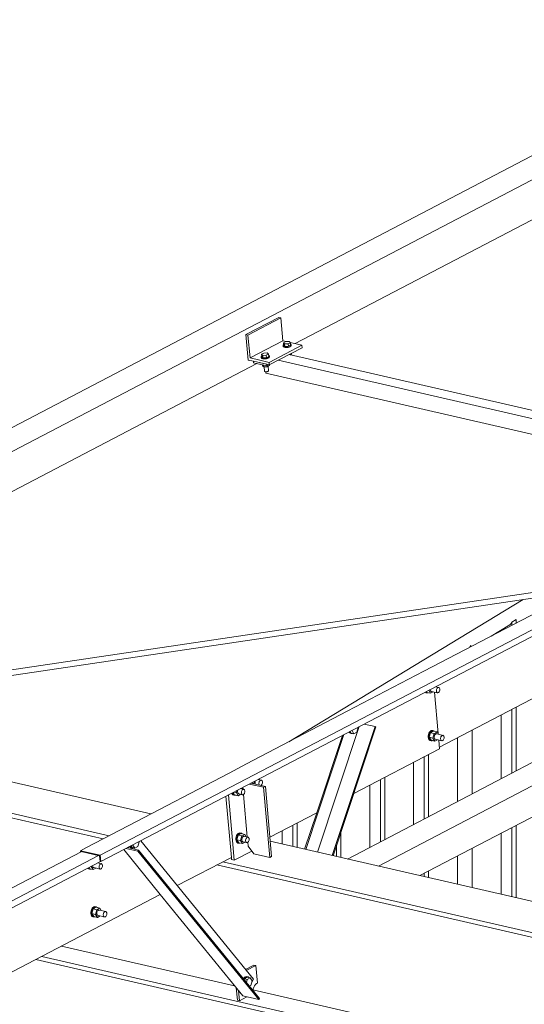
# Model space of a CAD drawing. Header units: millimetres. Extents: x 6879 to 7883, y 14059 to 14709.
# Tile 28 of 85: x 7080 to 7095, y 14360 to 14388. Entities that reach past the tile are written whole.
import ezdxf

# ---------------------------------------------------------------- set-up
doc = ezdxf.new("R2010")
doc.units = ezdxf.units.MM
doc.header["$LTSCALE"] = 10
doc.layers.add('PS_DIM', color=4, linetype='Continuous', lineweight=13)
doc.layers.add('PS_SOLID', color=7, linetype='Continuous', lineweight=30)

# ---------------------------------------------------------------- blocks, each defined once
blk = doc.blocks.new('uh')
at = {"layer": 'PS_SOLID', "color": 11, "linetype": 'Continuous', "lineweight": 13, "extrusion": (-1.11022e-16, 0.902689, 0.430295)}
for p, q in [((8186.378, 14422.876), (8131.778, 14394.342)), ((8132.699, 14394.13), (8187.3, 14422.665)), ((8142.274, 14397.971), (8158.858, 14406.638)), ((8141.801, 14398.733), (8140.848, 14398.235)), ((8140.909, 14398.221), (8141.863, 14398.719)), ((8141.863, 14398.719), (8141.801, 14398.733)), ((8141.922, 14398.052), (8141.863, 14398.719)), ((8140.848, 14398.235), (8140.914, 14397.494)), ((8140.909, 14398.221), (8140.848, 14398.235)), ((8140.968, 14397.554), (8140.909, 14398.221)), ((8140.968, 14397.554), (8141.922, 14398.052)), ((8141.521, 14397.427), (8142.475, 14397.925)), ((8141.528, 14397.353), (8142.481, 14397.851)), ((8142.019, 14398.03), (8141.922, 14398.052)), ((8142.475, 14397.925), (8142.135, 14398.003)), ((8142.481, 14397.851), (8142.475, 14397.925)), ((8140.914, 14397.494), (8141.067, 14397.458)), ((8141.252, 14397.489), (8140.968, 14397.554)), ((8133.194, 14393.226), (8141.164, 14397.391)), ((8141.069, 14397.458), (8141.528, 14397.353)), ((8141.521, 14397.427), (8141.252, 14397.489)), ((8141.528, 14397.353), (8141.521, 14397.427))]:
    blk.add_line(p, q, dxfattribs=at)
at = {"layer": 'PS_SOLID', "color": 6, "linetype": 'Continuous', "lineweight": 13, "extrusion": (-1.11022e-16, 0.902689, 0.430295)}
for p, q in [((8179.971, 14405.774), (8136.621, 14383.119)), ((8136.637, 14382.934), (8179.987, 14405.589)), ((8158.092, 14394.773), (8146.015, 14388.462)), ((8146.461, 14386.257), (8159.362, 14392.999)), ((8146.015, 14388.462), (8143.79, 14387.299)), ((8146.049, 14387.853), (8146.053, 14387.849)), ((8146.053, 14387.849), (8146.076, 14387.838)), ((8146.076, 14387.844), (8146.062, 14387.859)), ((8146.099, 14387.833), (8146.076, 14387.844)), ((8146.076, 14387.838), (8146.099, 14387.833)), ((8146.082, 14387.87), (8146.098, 14387.845)), ((8146.098, 14387.845), (8146.206, 14387.82)), ((8146.099, 14387.833), (8146.124, 14387.833)), ((8146.124, 14387.833), (8146.133, 14387.837)), ((8146.206, 14387.82), (8146.153, 14387.907)), ((8146.189, 14387.926), (8146.193, 14387.909)), ((8146.193, 14387.909), (8146.2, 14387.893)), ((8146.2, 14387.893), (8146.21, 14387.882)), ((8146.206, 14387.82), (8146.286, 14387.862)), ((8146.21, 14387.882), (8146.222, 14387.876)), ((8146.222, 14387.876), (8146.408, 14387.834)), ((8146.426, 14386.651), (8146.32, 14387.854)), ((8146.449, 14387.988), (8146.351, 14388.01)), ((8146.375, 14387.906), (8146.379, 14387.928)), ((8146.375, 14387.885), (8146.375, 14387.906)), ((8146.378, 14387.866), (8146.375, 14387.885)), ((8146.385, 14387.851), (8146.378, 14387.866)), ((8146.379, 14387.928), (8146.386, 14387.948)), ((8146.395, 14387.839), (8146.385, 14387.851)), ((8146.386, 14387.948), (8146.396, 14387.965)), ((8146.408, 14387.834), (8146.395, 14387.839)), ((8146.396, 14387.965), (8146.409, 14387.979)), ((8146.408, 14387.834), (8146.421, 14387.834)), ((8146.409, 14387.979), (8146.422, 14387.988)), ((8146.421, 14387.834), (8146.435, 14387.84)), ((8146.422, 14387.988), (8146.436, 14387.991)), ((8146.435, 14387.84), (8146.449, 14387.851)), ((8146.436, 14387.991), (8146.449, 14387.988)), ((8146.461, 14387.979), (8146.449, 14387.988)), ((8146.449, 14387.851), (8146.46, 14387.867)), ((8146.46, 14387.867), (8146.469, 14387.886)), ((8146.469, 14387.966), (8146.461, 14387.979)), ((8146.475, 14387.948), (8146.469, 14387.966)), ((8146.469, 14387.886), (8146.475, 14387.907)), ((8146.477, 14387.928), (8146.475, 14387.948)), ((8146.475, 14387.907), (8146.477, 14387.928)), ((8143.79, 14387.299), (8140.866, 14385.771)), ((8146.158, 14386.662), (8146.144, 14386.624)), ((8146.177, 14386.695), (8146.158, 14386.662)), ((8146.167, 14386.543), (8146.201, 14386.677)), ((8146.167, 14386.619), (8146.181, 14386.657)), ((8146.2, 14386.72), (8146.177, 14386.695)), ((8146.181, 14386.657), (8146.2, 14386.69)), ((8146.226, 14386.737), (8146.2, 14386.72)), ((8146.2, 14386.69), (8146.223, 14386.715)), ((8146.289, 14386.723), (8146.201, 14386.677)), ((8146.309, 14386.653), (8146.201, 14386.677)), ((8146.223, 14386.715), (8146.249, 14386.731)), ((8146.252, 14386.742), (8146.226, 14386.737)), ((8146.249, 14386.731), (8146.275, 14386.737)), ((8146.277, 14386.737), (8146.252, 14386.742)), ((8146.275, 14386.737), (8146.288, 14386.734)), ((8146.275, 14386.518), (8146.309, 14386.653)), ((8146.3, 14386.732), (8146.277, 14386.737)), ((8146.288, 14386.734), (8146.3, 14386.732)), ((8146.397, 14386.699), (8146.289, 14386.723)), ((8146.32, 14386.716), (8146.3, 14386.732)), ((8146.309, 14386.653), (8146.357, 14386.677)), ((8146.346, 14386.632), (8146.334, 14386.618)), ((8146.36, 14386.64), (8146.346, 14386.632)), ((8146.357, 14386.677), (8146.397, 14386.699)), ((8146.374, 14386.643), (8146.36, 14386.64)), ((8146.387, 14386.64), (8146.374, 14386.643)), ((8146.572, 14386.598), (8146.387, 14386.64)), ((8146.44, 14386.628), (8146.397, 14386.699)), ((8146.144, 14386.624), (8146.136, 14386.584)), ((8146.136, 14386.584), (8146.136, 14386.545)), ((8146.136, 14386.545), (8146.143, 14386.509)), ((8146.143, 14386.509), (8146.157, 14386.48)), ((8146.157, 14386.48), (8146.176, 14386.459)), ((8146.159, 14386.539), (8146.16, 14386.579)), ((8146.166, 14386.504), (8146.159, 14386.539)), ((8146.16, 14386.579), (8146.167, 14386.619)), ((8146.18, 14386.474), (8146.166, 14386.504)), ((8146.167, 14386.543), (8146.22, 14386.455)), ((8146.167, 14386.543), (8146.275, 14386.518)), ((8146.176, 14386.459), (8146.199, 14386.448)), ((8146.199, 14386.454), (8146.18, 14386.474)), ((8146.222, 14386.443), (8146.199, 14386.454)), ((8146.199, 14386.448), (8146.222, 14386.443)), ((8146.22, 14386.455), (8146.329, 14386.43)), ((8146.222, 14386.443), (8146.247, 14386.443)), ((8146.247, 14386.443), (8146.256, 14386.447)), ((8146.329, 14386.43), (8146.275, 14386.518)), ((8146.316, 14386.58), (8146.312, 14386.559)), ((8146.312, 14386.559), (8146.312, 14386.538)), ((8146.312, 14386.538), (8146.316, 14386.519)), ((8146.323, 14386.6), (8146.316, 14386.58)), ((8146.316, 14386.519), (8146.323, 14386.503)), ((8146.334, 14386.618), (8146.323, 14386.6)), ((8146.323, 14386.503), (8146.333, 14386.492)), ((8146.329, 14386.43), (8146.408, 14386.472)), ((8146.333, 14386.492), (8146.345, 14386.486)), ((8146.345, 14386.486), (8146.531, 14386.444)), ((8146.465, 14386.212), (8146.443, 14386.464)), ((8146.497, 14386.495), (8146.498, 14386.516)), ((8146.501, 14386.476), (8146.497, 14386.495)), ((8146.498, 14386.516), (8146.501, 14386.538)), ((8146.501, 14386.538), (8146.509, 14386.558)), ((8146.508, 14386.461), (8146.501, 14386.476)), ((8146.518, 14386.45), (8146.508, 14386.461)), ((8146.509, 14386.558), (8146.519, 14386.575)), ((8146.531, 14386.444), (8146.518, 14386.45)), ((8146.519, 14386.575), (8146.531, 14386.589)), ((8146.531, 14386.589), (8146.545, 14386.598)), ((8146.531, 14386.444), (8146.544, 14386.444)), ((8146.544, 14386.444), (8146.558, 14386.45)), ((8146.545, 14386.598), (8146.559, 14386.601)), ((8146.558, 14386.45), (8146.571, 14386.461)), ((8146.559, 14386.601), (8146.572, 14386.598)), ((8146.571, 14386.461), (8146.583, 14386.477)), ((8146.584, 14386.589), (8146.572, 14386.598)), ((8146.583, 14386.477), (8146.592, 14386.496)), ((8146.592, 14386.576), (8146.584, 14386.589)), ((8146.598, 14386.558), (8146.592, 14386.576)), ((8146.592, 14386.496), (8146.598, 14386.517)), ((8146.6, 14386.538), (8146.598, 14386.558)), ((8146.598, 14386.517), (8146.6, 14386.538)), ((8143.978, 14384.913), (8146.465, 14386.212)), ((8140.358, 14385.505), (8137.434, 14383.977)), ((8140.866, 14385.771), (8140.358, 14385.505)), ((8141.006, 14385.217), (8141.08, 14385.2)), ((8141.08, 14385.2), (8141.096, 14385.264)), ((8141.084, 14385.193), (8141.08, 14385.2)), ((8141.121, 14385.262), (8141.117, 14385.24)), ((8141.117, 14385.24), (8141.117, 14385.219)), ((8141.117, 14385.219), (8141.121, 14385.2)), ((8141.128, 14385.281), (8141.121, 14385.262)), ((8141.121, 14385.2), (8141.128, 14385.185)), ((8141.301, 14385.297), (8141.202, 14385.32)), ((8141.226, 14385.215), (8141.23, 14385.237)), ((8141.226, 14385.195), (8141.226, 14385.215)), ((8141.245, 14385.31), (8141.23, 14385.334)), ((8141.23, 14385.237), (8141.237, 14385.257)), ((8141.237, 14385.257), (8141.248, 14385.275)), ((8141.248, 14385.275), (8141.26, 14385.288)), ((8141.26, 14385.288), (8141.274, 14385.297)), ((8141.274, 14385.297), (8141.288, 14385.3)), ((8141.288, 14385.3), (8141.301, 14385.297)), ((8141.312, 14385.288), (8141.301, 14385.297)), ((8141.321, 14385.275), (8141.312, 14385.288)), ((8141.32, 14385.195), (8141.326, 14385.216)), ((8141.326, 14385.258), (8141.321, 14385.275)), ((8141.328, 14385.237), (8141.326, 14385.258)), ((8141.326, 14385.216), (8141.328, 14385.237)), ((8140.441, 14384.922), (8140.453, 14384.896)), ((8140.463, 14384.92), (8140.461, 14384.932)), ((8140.476, 14384.89), (8140.463, 14384.92)), ((8140.475, 14384.94), (8140.517, 14384.871)), ((8140.497, 14384.951), (8140.572, 14384.934)), ((8140.572, 14384.934), (8140.588, 14384.999)), ((8140.625, 14384.846), (8140.572, 14384.934)), ((8140.613, 14384.996), (8140.609, 14384.975)), ((8140.609, 14384.975), (8140.609, 14384.954)), ((8140.609, 14384.954), (8140.612, 14384.935)), ((8140.612, 14384.935), (8140.62, 14384.919)), ((8140.62, 14385.015), (8140.613, 14384.996)), ((8140.62, 14384.919), (8140.63, 14384.908)), ((8140.792, 14385.031), (8140.694, 14385.054)), ((8140.717, 14384.929), (8140.718, 14384.95)), ((8140.721, 14384.91), (8140.717, 14384.929)), ((8140.718, 14384.95), (8140.721, 14384.971)), ((8140.721, 14384.971), (8140.729, 14384.991)), ((8140.737, 14385.044), (8140.722, 14385.069)), ((8140.729, 14384.991), (8140.739, 14385.009)), ((8140.739, 14385.009), (8140.751, 14385.023)), ((8140.751, 14385.023), (8140.765, 14385.031)), ((8140.765, 14385.031), (8140.779, 14385.034)), ((8140.779, 14385.034), (8140.792, 14385.031)), ((8140.804, 14385.023), (8140.792, 14385.031)), ((8140.803, 14384.91), (8140.812, 14384.929)), ((8140.812, 14385.009), (8140.804, 14385.023)), ((8140.818, 14384.992), (8140.812, 14385.009)), ((8140.812, 14384.929), (8140.817, 14384.95)), ((8140.817, 14384.95), (8140.82, 14384.972)), ((8140.82, 14384.972), (8140.818, 14384.992)), ((8141.128, 14385.185), (8141.13, 14385.182)), ((8141.23, 14385.175), (8141.226, 14385.195)), ((8141.237, 14385.16), (8141.23, 14385.175)), ((8141.239, 14385.158), (8141.237, 14385.16)), ((8141.283, 14385.147), (8141.287, 14385.149)), ((8141.287, 14385.149), (8141.3, 14385.16)), ((8141.3, 14385.16), (8141.311, 14385.176)), ((8141.311, 14385.176), (8141.32, 14385.195)), ((8140.453, 14384.896), (8140.472, 14384.875)), ((8140.472, 14384.875), (8140.495, 14384.864)), ((8140.495, 14384.87), (8140.476, 14384.89)), ((8140.518, 14384.859), (8140.495, 14384.87)), ((8140.495, 14384.864), (8140.518, 14384.859)), ((8140.517, 14384.871), (8140.625, 14384.846)), ((8140.518, 14384.859), (8140.544, 14384.859)), ((8140.544, 14384.859), (8140.553, 14384.863)), ((8140.625, 14384.846), (8140.705, 14384.888)), ((8140.63, 14384.908), (8140.642, 14384.902)), ((8140.642, 14384.902), (8140.751, 14384.877)), ((8140.728, 14384.894), (8140.721, 14384.91)), ((8140.738, 14384.883), (8140.728, 14384.894)), ((8140.751, 14384.877), (8140.738, 14384.883)), ((8140.751, 14384.877), (8140.764, 14384.877)), ((8140.764, 14384.877), (8140.778, 14384.883)), ((8140.778, 14384.883), (8140.791, 14384.894)), ((8140.791, 14384.894), (8140.803, 14384.91)), ((8141.544, 14383.641), (8142.904, 14384.351)), ((8137.434, 14383.977), (8136.226, 14383.346)), ((8140.563, 14383.65), (8140.556, 14383.61)), ((8140.556, 14383.61), (8140.556, 14383.571)), ((8140.556, 14383.571), (8140.563, 14383.535)), ((8140.577, 14383.688), (8140.563, 14383.65)), ((8140.563, 14383.535), (8140.576, 14383.506)), ((8140.576, 14383.506), (8140.595, 14383.485)), ((8140.596, 14383.721), (8140.577, 14383.688)), ((8140.579, 14383.605), (8140.586, 14383.645)), ((8140.579, 14383.565), (8140.579, 14383.605)), ((8140.586, 14383.53), (8140.579, 14383.565)), ((8140.586, 14383.569), (8140.62, 14383.703)), ((8140.586, 14383.645), (8140.6, 14383.683)), ((8140.586, 14383.569), (8140.64, 14383.481)), ((8140.586, 14383.569), (8140.694, 14383.544)), ((8140.599, 14383.5), (8140.586, 14383.53)), ((8140.595, 14383.485), (8140.618, 14383.474)), ((8140.62, 14383.746), (8140.596, 14383.721)), ((8140.618, 14383.48), (8140.599, 14383.5)), ((8140.6, 14383.683), (8140.619, 14383.716)), ((8140.619, 14383.716), (8140.643, 14383.741)), ((8140.645, 14383.763), (8140.62, 14383.746)), ((8140.708, 14383.749), (8140.62, 14383.703)), ((8140.729, 14383.679), (8140.62, 14383.703)), ((8140.643, 14383.741), (8140.669, 14383.757)), ((8140.672, 14383.768), (8140.645, 14383.763)), ((8140.669, 14383.757), (8140.695, 14383.763)), ((8140.696, 14383.763), (8140.672, 14383.768)), ((8140.694, 14383.544), (8140.729, 14383.679)), ((8140.748, 14383.456), (8140.694, 14383.544)), ((8140.695, 14383.763), (8140.708, 14383.76)), ((8140.719, 14383.757), (8140.696, 14383.763)), ((8140.708, 14383.76), (8140.719, 14383.757)), ((8140.817, 14383.725), (8140.708, 14383.749)), ((8140.74, 14383.742), (8140.719, 14383.757)), ((8140.729, 14383.679), (8140.776, 14383.703)), ((8140.736, 14383.606), (8140.732, 14383.585)), ((8140.732, 14383.585), (8140.732, 14383.564)), ((8140.732, 14383.564), (8140.735, 14383.545)), ((8140.735, 14383.545), (8140.742, 14383.529)), ((8140.743, 14383.626), (8140.736, 14383.606)), ((8140.742, 14383.529), (8140.753, 14383.518)), ((8140.753, 14383.644), (8140.743, 14383.626)), ((8140.748, 14383.456), (8140.828, 14383.498)), ((8140.766, 14383.658), (8140.753, 14383.644)), ((8140.753, 14383.518), (8140.765, 14383.512)), ((8140.765, 14383.512), (8140.874, 14383.487)), ((8140.779, 14383.666), (8140.766, 14383.658)), ((8140.776, 14383.703), (8140.817, 14383.725)), ((8140.793, 14383.669), (8140.779, 14383.666)), ((8140.806, 14383.666), (8140.793, 14383.669)), ((8140.915, 14383.641), (8140.806, 14383.666)), ((8140.86, 14383.654), (8140.817, 14383.725)), ((8140.84, 14383.56), (8140.844, 14383.581)), ((8140.84, 14383.539), (8140.84, 14383.56)), ((8140.844, 14383.52), (8140.84, 14383.539)), ((8140.844, 14383.581), (8140.852, 14383.601)), ((8140.851, 14383.504), (8140.844, 14383.52)), ((8140.861, 14383.493), (8140.851, 14383.504)), ((8140.852, 14383.601), (8140.862, 14383.619)), ((8140.874, 14383.487), (8140.861, 14383.493)), ((8140.862, 14383.619), (8140.874, 14383.633)), ((8140.874, 14383.633), (8140.888, 14383.641)), ((8140.874, 14383.487), (8140.887, 14383.487)), ((8140.887, 14383.487), (8140.901, 14383.493)), ((8140.888, 14383.641), (8140.902, 14383.644)), ((8140.901, 14383.493), (8140.914, 14383.504)), ((8140.902, 14383.644), (8140.915, 14383.641)), ((8140.914, 14383.504), (8140.926, 14383.52)), ((8140.926, 14383.633), (8140.915, 14383.641)), ((8140.935, 14383.619), (8140.926, 14383.633)), ((8140.926, 14383.52), (8140.935, 14383.539)), ((8140.941, 14383.602), (8140.935, 14383.619)), ((8140.935, 14383.539), (8140.94, 14383.56)), ((8140.94, 14383.56), (8140.942, 14383.582)), ((8140.942, 14383.582), (8140.941, 14383.602)), ((8136.073, 14383.222), (8125.633, 14377.766)), ((8136.226, 14383.346), (8136.045, 14383.251)), ((8136.045, 14383.251), (8136.621, 14383.119)), ((8136.045, 14383.251), (8136.049, 14383.21)), ((8136.067, 14383.219), (8136.067, 14383.224)), ((8136.067, 14383.224), (8136.604, 14383.101)), ((8140.641, 14383.469), (8140.618, 14383.48)), ((8140.618, 14383.474), (8140.641, 14383.469)), ((8140.64, 14383.481), (8140.748, 14383.456)), ((8140.641, 14383.469), (8140.667, 14383.469)), ((8140.667, 14383.469), (8140.676, 14383.473)), ((8109.679, 14369.053), (8136.572, 14383.108)), ((8109.696, 14368.859), (8136.631, 14382.935)), ((8136.604, 14383.101), (8136.618, 14382.938)), ((8136.618, 14382.938), (8136.637, 14382.934)), ((8136.621, 14383.119), (8136.637, 14382.934)), ((8138.857, 14382.236), (8140.426, 14383.057)), ((8136.258, 14382.74), (8136.264, 14382.733)), ((8136.264, 14382.733), (8136.287, 14382.722)), ((8136.287, 14382.728), (8136.27, 14382.746)), ((8136.31, 14382.717), (8136.287, 14382.728)), ((8136.287, 14382.722), (8136.31, 14382.717)), ((8136.291, 14382.758), (8136.309, 14382.729)), ((8136.309, 14382.729), (8136.417, 14382.704)), ((8136.31, 14382.717), (8136.336, 14382.717)), ((8136.336, 14382.717), (8136.345, 14382.721)), ((8136.36, 14382.793), (8136.363, 14382.793)), ((8136.363, 14382.793), (8136.364, 14382.796)), ((8136.417, 14382.704), (8136.363, 14382.793)), ((8136.4, 14382.815), (8136.4, 14382.812)), ((8136.4, 14382.812), (8136.404, 14382.793)), ((8136.404, 14382.793), (8136.411, 14382.777)), ((8136.411, 14382.777), (8136.421, 14382.766)), ((8136.417, 14382.704), (8136.497, 14382.746)), ((8136.421, 14382.766), (8136.434, 14382.761)), ((8136.434, 14382.761), (8136.619, 14382.718)), ((8136.661, 14382.872), (8136.556, 14382.896)), ((8136.586, 14382.791), (8136.59, 14382.812)), ((8136.586, 14382.77), (8136.586, 14382.791)), ((8136.589, 14382.751), (8136.586, 14382.77)), ((8136.597, 14382.735), (8136.589, 14382.751)), ((8136.59, 14382.812), (8136.597, 14382.832)), ((8136.597, 14382.832), (8136.607, 14382.85)), ((8136.607, 14382.724), (8136.597, 14382.735)), ((8136.607, 14382.85), (8136.62, 14382.863)), ((8136.619, 14382.718), (8136.607, 14382.724)), ((8136.619, 14382.718), (8136.633, 14382.718)), ((8136.62, 14382.863), (8136.634, 14382.872)), ((8136.633, 14382.718), (8136.647, 14382.724)), ((8136.634, 14382.872), (8136.647, 14382.875)), ((8136.647, 14382.875), (8136.661, 14382.872)), ((8136.647, 14382.724), (8136.66, 14382.735)), ((8136.66, 14382.735), (8136.671, 14382.751)), ((8136.672, 14382.864), (8136.661, 14382.872)), ((8136.671, 14382.751), (8136.68, 14382.77)), ((8136.681, 14382.85), (8136.672, 14382.864)), ((8136.68, 14382.77), (8136.686, 14382.791)), ((8136.686, 14382.833), (8136.681, 14382.85)), ((8136.688, 14382.812), (8136.686, 14382.833)), ((8136.686, 14382.791), (8136.688, 14382.812)), ((8126.66, 14375.862), (8138.364, 14381.979)), ((8136.355, 14381.509), (8136.348, 14381.468)), ((8136.369, 14381.546), (8136.355, 14381.509)), ((8136.388, 14381.579), (8136.369, 14381.546)), ((8136.371, 14381.463), (8136.378, 14381.503)), ((8136.378, 14381.428), (8136.412, 14381.562)), ((8136.378, 14381.503), (8136.392, 14381.541)), ((8136.411, 14381.605), (8136.388, 14381.579)), ((8136.392, 14381.541), (8136.411, 14381.574)), ((8136.437, 14381.621), (8136.411, 14381.605)), ((8136.411, 14381.574), (8136.434, 14381.6)), ((8136.5, 14381.608), (8136.412, 14381.562)), ((8136.52, 14381.537), (8136.412, 14381.562)), ((8136.434, 14381.6), (8136.46, 14381.616)), ((8136.463, 14381.627), (8136.437, 14381.621)), ((8136.46, 14381.616), (8136.486, 14381.621)), ((8136.488, 14381.621), (8136.463, 14381.627)), ((8136.486, 14381.621), (8136.499, 14381.618)), ((8136.486, 14381.403), (8136.52, 14381.537)), ((8136.511, 14381.616), (8136.488, 14381.621)), ((8136.499, 14381.618), (8136.511, 14381.616)), ((8136.608, 14381.583), (8136.5, 14381.608)), ((8136.531, 14381.601), (8136.511, 14381.616)), ((8136.52, 14381.537), (8136.568, 14381.562)), ((8136.535, 14381.485), (8136.527, 14381.465)), ((8136.545, 14381.502), (8136.535, 14381.485)), ((8136.557, 14381.516), (8136.545, 14381.502)), ((8136.571, 14381.525), (8136.557, 14381.516)), ((8136.568, 14381.562), (8136.608, 14381.583)), ((8136.585, 14381.528), (8136.571, 14381.525)), ((8136.598, 14381.525), (8136.585, 14381.528)), ((8136.784, 14381.482), (8136.598, 14381.525)), ((8136.651, 14381.512), (8136.608, 14381.583)), ((8136.756, 14381.482), (8136.77, 14381.485)), ((8136.77, 14381.485), (8136.784, 14381.482)), ((8136.348, 14381.468), (8136.348, 14381.429)), ((8136.348, 14381.429), (8136.354, 14381.393)), ((8136.354, 14381.393), (8136.368, 14381.364)), ((8136.368, 14381.364), (8136.387, 14381.343)), ((8136.371, 14381.424), (8136.371, 14381.463)), ((8136.377, 14381.388), (8136.371, 14381.424)), ((8136.391, 14381.359), (8136.377, 14381.388)), ((8136.378, 14381.428), (8136.432, 14381.339)), ((8136.378, 14381.428), (8136.486, 14381.403)), ((8136.387, 14381.343), (8136.41, 14381.333)), ((8136.41, 14381.338), (8136.391, 14381.359)), ((8136.433, 14381.327), (8136.41, 14381.338)), ((8136.41, 14381.333), (8136.433, 14381.327)), ((8136.432, 14381.339), (8136.54, 14381.315)), ((8136.433, 14381.327), (8136.459, 14381.327)), ((8136.459, 14381.327), (8136.468, 14381.331)), ((8136.54, 14381.315), (8136.486, 14381.403)), ((8136.527, 14381.465), (8136.523, 14381.443)), ((8136.523, 14381.443), (8136.523, 14381.422)), ((8136.523, 14381.422), (8136.527, 14381.403)), ((8136.527, 14381.403), (8136.534, 14381.388)), ((8136.534, 14381.388), (8136.544, 14381.376)), ((8136.54, 14381.315), (8136.62, 14381.356)), ((8136.544, 14381.376), (8136.557, 14381.371)), ((8136.557, 14381.371), (8136.742, 14381.328)), ((8136.709, 14381.401), (8136.713, 14381.422)), ((8136.709, 14381.38), (8136.709, 14381.401)), ((8136.712, 14381.361), (8136.709, 14381.38)), ((8136.719, 14381.345), (8136.712, 14381.361)), ((8136.713, 14381.422), (8136.72, 14381.442)), ((8136.73, 14381.334), (8136.719, 14381.345)), ((8136.72, 14381.442), (8136.73, 14381.46)), ((8136.73, 14381.46), (8136.743, 14381.473)), ((8136.742, 14381.328), (8136.73, 14381.334)), ((8136.742, 14381.328), (8136.756, 14381.328)), ((8136.743, 14381.473), (8136.756, 14381.482)), ((8136.756, 14381.328), (8136.77, 14381.334)), ((8136.77, 14381.334), (8136.783, 14381.345)), ((8136.783, 14381.345), (8136.794, 14381.361)), ((8136.795, 14381.474), (8136.784, 14381.482)), ((8136.794, 14381.361), (8136.803, 14381.38)), ((8136.804, 14381.46), (8136.795, 14381.474)), ((8136.803, 14381.38), (8136.809, 14381.401)), ((8136.809, 14381.443), (8136.804, 14381.46)), ((8136.811, 14381.422), (8136.809, 14381.443)), ((8136.809, 14381.401), (8136.811, 14381.422))]:
    blk.add_line(p, q, dxfattribs=at)
at = {"layer": 'PS_SOLID', "color": 40, "linetype": 'Continuous', "lineweight": 13, "extrusion": (-1.11022e-16, 0.902689, 0.430295)}
for p, q in [((8141.933, 14397.933), (8141.926, 14397.921)), ((8141.926, 14397.921), (8141.928, 14397.898)), ((8141.926, 14397.921), (8141.928, 14397.909)), ((8141.928, 14397.909), (8141.938, 14397.899)), ((8141.928, 14397.898), (8141.93, 14397.886)), ((8141.93, 14397.886), (8141.94, 14397.876)), ((8141.941, 14397.94), (8141.933, 14397.933)), ((8142.003, 14398.03), (8141.937, 14397.995)), ((8141.937, 14397.995), (8141.943, 14397.926)), ((8141.937, 14397.995), (8141.973, 14397.962)), ((8141.938, 14397.899), (8141.957, 14397.89)), ((8141.94, 14397.876), (8141.959, 14397.867)), ((8141.943, 14397.926), (8141.979, 14397.892)), ((8141.957, 14397.89), (8141.982, 14397.885)), ((8141.959, 14397.867), (8141.971, 14397.864)), ((8141.971, 14397.864), (8141.984, 14397.861)), ((8141.973, 14397.962), (8142.075, 14397.963)), ((8141.973, 14397.962), (8141.979, 14397.892)), ((8141.979, 14397.892), (8142.081, 14397.894)), ((8141.982, 14397.885), (8142.012, 14397.882)), ((8141.984, 14397.861), (8142.014, 14397.859)), ((8142.105, 14398.031), (8142.003, 14398.03)), ((8142.012, 14397.882), (8142.044, 14397.883)), ((8142.014, 14397.859), (8142.046, 14397.859)), ((8142.044, 14397.883), (8142.076, 14397.887)), ((8142.046, 14397.859), (8142.078, 14397.863)), ((8142.075, 14397.963), (8142.141, 14397.998)), ((8142.075, 14397.963), (8142.081, 14397.894)), ((8142.076, 14397.887), (8142.106, 14397.894)), ((8142.078, 14397.863), (8142.108, 14397.87)), ((8142.081, 14397.894), (8142.147, 14397.928)), ((8142.141, 14397.998), (8142.105, 14398.031)), ((8142.106, 14397.894), (8142.132, 14397.903)), ((8142.108, 14397.87), (8142.134, 14397.88)), ((8142.132, 14397.903), (8142.151, 14397.914)), ((8142.134, 14397.88), (8142.153, 14397.891)), ((8142.147, 14397.928), (8142.141, 14397.998)), ((8142.158, 14397.95), (8142.144, 14397.959)), ((8142.151, 14397.914), (8142.162, 14397.926)), ((8142.153, 14397.891), (8142.164, 14397.903)), ((8142.164, 14397.939), (8142.158, 14397.95)), ((8142.162, 14397.926), (8142.164, 14397.939)), ((8142.166, 14397.916), (8142.164, 14397.939)), ((8142.164, 14397.903), (8142.166, 14397.916)), ((8141.297, 14397.601), (8141.29, 14397.589)), ((8141.29, 14397.589), (8141.292, 14397.566)), ((8141.29, 14397.589), (8141.292, 14397.577)), ((8141.292, 14397.577), (8141.303, 14397.567)), ((8141.292, 14397.566), (8141.294, 14397.554)), ((8141.294, 14397.554), (8141.305, 14397.543)), ((8141.306, 14397.608), (8141.297, 14397.601)), ((8141.367, 14397.697), (8141.301, 14397.663)), ((8141.301, 14397.663), (8141.307, 14397.593)), ((8141.301, 14397.663), (8141.337, 14397.63)), ((8141.303, 14397.567), (8141.321, 14397.558)), ((8141.305, 14397.543), (8141.323, 14397.535)), ((8141.307, 14397.593), (8141.343, 14397.56)), ((8141.321, 14397.558), (8141.346, 14397.552)), ((8141.323, 14397.535), (8141.336, 14397.532)), ((8141.336, 14397.532), (8141.348, 14397.529)), ((8141.337, 14397.63), (8141.439, 14397.631)), ((8141.337, 14397.63), (8141.343, 14397.56)), ((8141.343, 14397.56), (8141.445, 14397.562)), ((8141.346, 14397.552), (8141.376, 14397.55)), ((8141.348, 14397.529), (8141.378, 14397.527)), ((8141.469, 14397.699), (8141.367, 14397.697)), ((8141.376, 14397.55), (8141.408, 14397.55)), ((8141.378, 14397.527), (8141.41, 14397.527)), ((8141.408, 14397.55), (8141.441, 14397.554)), ((8141.41, 14397.527), (8141.443, 14397.531)), ((8141.439, 14397.631), (8141.505, 14397.666)), ((8141.439, 14397.631), (8141.445, 14397.562)), ((8141.441, 14397.554), (8141.471, 14397.561)), ((8141.443, 14397.531), (8141.473, 14397.538)), ((8141.445, 14397.562), (8141.511, 14397.596)), ((8141.505, 14397.666), (8141.469, 14397.699)), ((8141.471, 14397.561), (8141.496, 14397.571)), ((8141.473, 14397.538), (8141.498, 14397.548)), ((8141.496, 14397.571), (8141.515, 14397.582)), ((8141.498, 14397.548), (8141.517, 14397.559)), ((8141.511, 14397.596), (8141.505, 14397.666)), ((8141.522, 14397.618), (8141.509, 14397.627)), ((8141.515, 14397.582), (8141.526, 14397.594)), ((8141.517, 14397.559), (8141.528, 14397.571)), ((8141.529, 14397.606), (8141.522, 14397.618)), ((8141.526, 14397.594), (8141.529, 14397.606)), ((8141.528, 14397.571), (8141.531, 14397.583)), ((8141.531, 14397.583), (8141.529, 14397.606)), ((8157.043, 14394.225), (8142.103, 14397.653)), ((8142.134, 14397.646), (8142.17, 14397.665)), ((8142.17, 14397.665), (8142.168, 14397.688)), ((8141.067, 14397.458), (8141.071, 14397.412)), ((8141.069, 14397.458), (8141.067, 14397.458)), ((8141.241, 14397.419), (8141.069, 14397.458)), ((8141.071, 14397.412), (8141.455, 14397.324)), ((8141.451, 14397.37), (8141.241, 14397.419)), ((8141.328, 14397.353), (8141.33, 14397.33)), ((8141.33, 14397.33), (8141.366, 14397.297)), ((8141.362, 14397.345), (8141.366, 14397.297)), ((8141.366, 14397.297), (8141.469, 14397.298)), ((8141.375, 14397.297), (8141.386, 14397.172)), ((8141.455, 14397.324), (8141.451, 14397.37)), ((8141.451, 14397.37), (8141.451, 14397.37)), ((8141.455, 14397.324), (8141.515, 14397.356)), ((8141.469, 14397.298), (8141.466, 14397.33)), ((8141.469, 14397.298), (8141.535, 14397.333)), ((8141.506, 14397.181), (8141.494, 14397.312)), ((8141.535, 14397.333), (8141.533, 14397.355)), ((8141.785, 14397.487), (8156.725, 14394.059)), ((8141.386, 14397.172), (8141.39, 14397.166)), ((8141.39, 14397.166), (8141.397, 14397.161)), ((8141.397, 14397.161), (8141.408, 14397.158)), ((8141.408, 14397.158), (8141.422, 14397.156)), ((8141.422, 14397.156), (8141.437, 14397.155)), ((8141.426, 14397.156), (8141.43, 14397.115)), ((8141.43, 14397.115), (8156.121, 14393.743)), ((8141.437, 14397.155), (8141.454, 14397.156)), ((8141.454, 14397.156), (8141.469, 14397.159)), ((8141.469, 14397.159), (8141.483, 14397.163)), ((8141.483, 14397.163), (8141.495, 14397.169)), ((8141.495, 14397.169), (8141.502, 14397.174)), ((8141.502, 14397.174), (8141.506, 14397.181))]:
    blk.add_line(p, q, dxfattribs=at)
at = {"layer": 'PS_SOLID', "color": 241, "linetype": 'Continuous', "lineweight": 13, "extrusion": (-1.11022e-16, 0.902689, 0.430295)}
for p, q in [((8150.862, 14390.995), (8132.457, 14388.266)), ((8132.482, 14388.108), (8150.43, 14390.769))]:
    blk.add_line(p, q, dxfattribs=at)
at = {"layer": 'PS_SOLID', "color": 146, "linetype": 'Continuous', "lineweight": 13, "extrusion": (-1.11022e-16, 0.902689, 0.430295)}
for p, q in [((8148.897, 14390.542), (8142.092, 14386.411)), ((8147.961, 14389.479), (8148.503, 14389.808)), ((8148.528, 14389.824), (8148.503, 14389.808)), ((8148.503, 14389.808), (8148.503, 14389.808)), ((8148.548, 14389.847), (8148.528, 14389.824)), ((8148.563, 14389.877), (8148.548, 14389.847)), ((8148.564, 14389.881), (8148.563, 14389.877)), ((8148.691, 14389.958), (8148.564, 14389.881)), ((8148.564, 14389.881), (8148.564, 14389.794)), ((8148.691, 14389.86), (8148.691, 14389.958)), ((8148.255, 14389.657), (8148.255, 14389.632)), ((8147.372, 14389.202), (8147.343, 14389.173)), ((8147.374, 14389.212), (8147.365, 14389.207)), ((8147.371, 14389.21), (8147.365, 14389.207)), ((8147.365, 14389.207), (8147.372, 14389.202)), ((8147.372, 14389.211), (8147.371, 14389.21)), ((8147.374, 14389.212), (8147.372, 14389.211)), ((8147.372, 14389.202), (8147.374, 14389.212)), ((8148.564, 14387.356), (8148.564, 14385.502)), ((8148.691, 14385.568), (8148.691, 14387.422)), ((8148.255, 14387.194), (8148.255, 14385.34)), ((8147.414, 14384.901), (8147.414, 14386.755)), ((8146.99, 14386.533), (8146.99, 14384.679)), ((8145.713, 14385.819), (8145.713, 14384.012)), ((8146.021, 14385.981), (8146.021, 14384.173)), ((8146.149, 14384.239), (8146.149, 14386.047)), ((8144.75, 14385.316), (8144.75, 14383.509)), ((8144.877, 14383.575), (8144.877, 14385.383)), ((8144.441, 14385.155), (8144.441, 14383.347)), ((8141.899, 14383.826), (8141.899, 14383.444)), ((8142.208, 14383.987), (8142.208, 14383.373)), ((8142.335, 14383.344), (8142.335, 14384.054)), ((8143.606, 14383.052), (8143.606, 14383.792)), ((8148.564, 14383.922), (8148.564, 14381.914)), ((8148.691, 14381.885), (8148.691, 14383.988)), ((8148.255, 14383.761), (8148.255, 14381.985)), ((8143.479, 14383.409), (8143.479, 14383.081)), ((8147.414, 14382.178), (8147.414, 14383.321)), ((8146.99, 14383.1), (8146.99, 14382.275)), ((8146.149, 14382.469), (8146.149, 14382.66)), ((8146.021, 14382.593), (8146.021, 14382.498))]:
    blk.add_line(p, q, dxfattribs=at)
at = {"layer": 'PS_SOLID', "color": 94, "linetype": 'Continuous', "lineweight": 13, "extrusion": (-1.11022e-16, 0.902689, 0.430295)}
for p, q in [((8157.466, 14390.154), (8143.794, 14383.009)), ((8144.694, 14382.802), (8158.238, 14389.881)), ((8145.895, 14382.527), (8156.361, 14387.997))]:
    blk.add_line(p, q, dxfattribs=at)
at = {"layer": 'PS_SOLID', "color": 3, "linetype": 'Continuous', "lineweight": 13, "extrusion": (-1.11022e-16, 0.902689, 0.430295)}
for p, q in [((8138.087, 14384.319), (8124.626, 14387.408)), ((8122.513, 14386.984), (8136.88, 14383.687)), ((8124.265, 14386.45), (8136.703, 14383.595)), ((8141.413, 14385.118), (8140.998, 14385.213)), ((8141.231, 14385.333), (8141.231, 14385.335)), ((8140.761, 14385.089), (8140.765, 14385.037)), ((8141.362, 14385.091), (8140.947, 14385.186)), ((8141.362, 14385.091), (8141.413, 14385.118)), ((8141.543, 14383.052), (8141.362, 14385.091)), ((8141.593, 14383.079), (8141.413, 14385.118)), ((8140.269, 14384.832), (8140.426, 14383.057)), ((8140.458, 14383.549), (8140.341, 14384.87)), ((8140.779, 14384.884), (8140.888, 14383.647)), ((8140.509, 14382.974), (8140.458, 14383.549)), ((8140.902, 14383.494), (8140.912, 14383.379)), ((8155.743, 14380.267), (8141.554, 14383.523)), ((8140.509, 14382.974), (8141.019, 14383.24)), ((8140.912, 14383.379), (8141.082, 14383.158)), ((8140.183, 14382.929), (8154.535, 14379.636)), ((8140.426, 14383.057), (8140.432, 14382.992)), ((8140.432, 14382.992), (8140.509, 14382.974)), ((8141.082, 14383.158), (8141.543, 14383.052)), ((8141.543, 14383.052), (8141.593, 14383.079)), ((8140.007, 14382.837), (8154.359, 14379.544)), ((8135.502, 14380.483), (8140.519, 14379.331)), ((8134.751, 14380.091), (8146.059, 14377.496)), ((8134.928, 14380.183), (8146.437, 14377.541)), ((8141.075, 14379.932), (8140.834, 14379.806)), ((8140.86, 14379.774), (8141.136, 14379.918)), ((8141.136, 14379.918), (8141.075, 14379.932)), ((8141.181, 14379.408), (8141.136, 14379.918)), ((8140.568, 14379.271), (8140.6, 14378.909)), ((8141.049, 14379.196), (8141.06, 14379.241)), ((8141.052, 14379.209), (8147.671, 14377.69)), ((8141.06, 14379.241), (8141.077, 14379.288)), ((8141.077, 14379.288), (8141.1, 14379.33)), ((8141.1, 14379.33), (8141.127, 14379.365)), ((8141.127, 14379.365), (8141.157, 14379.393)), ((8141.157, 14379.393), (8141.181, 14379.408)), ((8140.661, 14378.895), (8140.635, 14379.188)), ((8140.661, 14378.895), (8140.878, 14379.007)), ((8140.6, 14378.909), (8140.661, 14378.895))]:
    blk.add_line(p, q, dxfattribs=at)
at = {"layer": 'PS_SOLID', "color": 121, "linetype": 'Continuous', "lineweight": 13, "extrusion": (-1.11022e-16, 0.902689, 0.430295)}
for p, q in [((8144.597, 14386.854), (8144.278, 14386.927)), ((8144.134, 14386.852), (8142.923, 14383.209)), ((8143.353, 14383.11), (8144.597, 14386.854)), ((8143.378, 14383.105), (8144.619, 14386.842)), ((8143.838, 14386.697), (8143.84, 14386.691)), ((8143.84, 14386.691), (8143.859, 14386.67)), ((8143.863, 14386.685), (8143.854, 14386.706)), ((8143.859, 14386.67), (8143.883, 14386.659)), ((8143.882, 14386.665), (8143.863, 14386.685)), ((8143.874, 14386.716), (8143.904, 14386.666)), ((8143.906, 14386.654), (8143.882, 14386.665)), ((8143.883, 14386.659), (8143.906, 14386.654)), ((8143.904, 14386.666), (8143.981, 14386.648)), ((8143.906, 14386.654), (8143.931, 14386.654)), ((8143.927, 14386.737), (8143.918, 14386.739)), ((8143.927, 14386.737), (8143.929, 14386.745)), ((8143.981, 14386.648), (8143.927, 14386.737)), ((8143.931, 14386.654), (8143.94, 14386.658)), ((8143.981, 14386.648), (8144.069, 14386.694)), ((8144.069, 14386.694), (8144.103, 14386.829)), ((8144.103, 14386.829), (8144.1, 14386.834)), ((8144.619, 14386.842), (8144.597, 14386.854)), ((8143.69, 14386.62), (8142.583, 14383.287)), ((8143.65, 14386.599), (8142.904, 14384.351)), ((8142.904, 14384.351), (8142.552, 14383.294)), ((8137.713, 14383.373), (8137.747, 14383.507)), ((8137.747, 14383.507), (8137.744, 14383.512)), ((8141.068, 14379.519), (8137.796, 14383.539)), ((8137.303, 14383.282), (8138.364, 14381.979)), ((8137.367, 14383.315), (8137.716, 14383.235)), ((8137.735, 14383.268), (8137.416, 14383.341)), ((8137.481, 14383.375), (8137.484, 14383.369)), ((8137.484, 14383.369), (8137.503, 14383.348)), ((8137.507, 14383.364), (8137.498, 14383.384)), ((8137.503, 14383.348), (8137.526, 14383.337)), ((8137.526, 14383.343), (8137.507, 14383.364)), ((8137.518, 14383.394), (8137.548, 14383.344)), ((8137.549, 14383.332), (8137.526, 14383.343)), ((8137.526, 14383.337), (8137.549, 14383.332)), ((8137.548, 14383.344), (8137.625, 14383.327)), ((8137.549, 14383.332), (8137.575, 14383.332)), ((8137.561, 14383.417), (8137.571, 14383.415)), ((8137.571, 14383.415), (8137.573, 14383.423)), ((8137.571, 14383.415), (8137.625, 14383.327)), ((8137.575, 14383.332), (8137.584, 14383.336)), ((8137.625, 14383.327), (8137.713, 14383.373)), ((8137.735, 14383.268), (8137.716, 14383.235)), ((8137.716, 14383.235), (8141.221, 14378.929)), ((8141.24, 14378.961), (8137.735, 14383.268)), ((8138.364, 14381.979), (8140.761, 14379.034)), ((8140.787, 14379.551), (8140.776, 14379.531)), ((8140.81, 14379.576), (8140.787, 14379.551)), ((8140.791, 14379.513), (8140.81, 14379.546)), ((8140.811, 14379.533), (8140.802, 14379.499)), ((8140.836, 14379.592), (8140.81, 14379.576)), ((8140.81, 14379.546), (8140.833, 14379.571)), ((8140.899, 14379.579), (8140.811, 14379.533)), ((8140.888, 14379.516), (8140.811, 14379.533)), ((8140.833, 14379.571), (8140.859, 14379.587)), ((8140.862, 14379.598), (8140.836, 14379.592)), ((8140.859, 14379.587), (8140.885, 14379.593)), ((8140.887, 14379.593), (8140.862, 14379.598)), ((8140.864, 14379.423), (8140.888, 14379.516)), ((8140.885, 14379.593), (8140.898, 14379.59)), ((8140.91, 14379.587), (8140.887, 14379.593)), ((8140.888, 14379.516), (8140.976, 14379.562)), ((8140.898, 14379.59), (8140.91, 14379.587)), ((8140.976, 14379.562), (8140.899, 14379.579)), ((8140.93, 14379.572), (8140.91, 14379.587)), ((8141.03, 14379.474), (8140.976, 14379.562)), ((8141.019, 14379.431), (8141.068, 14379.519)), ((8140.951, 14379.316), (8140.995, 14379.339)), ((8140.953, 14379.314), (8140.956, 14379.318)), ((8140.995, 14379.339), (8141.03, 14379.474)), ((8140.761, 14379.034), (8141.221, 14378.929)), ((8141.221, 14378.929), (8141.24, 14378.961))]:
    blk.add_line(p, q, dxfattribs=at)

msp = doc.modelspace()

# ---------------------------------------------------------------- block references
at = {"layer": 'PS_DIM'}
msp.add_blockref('uh', (-1054.126, -19.005), dxfattribs=at)

doc.saveas('drawing.dxf')
